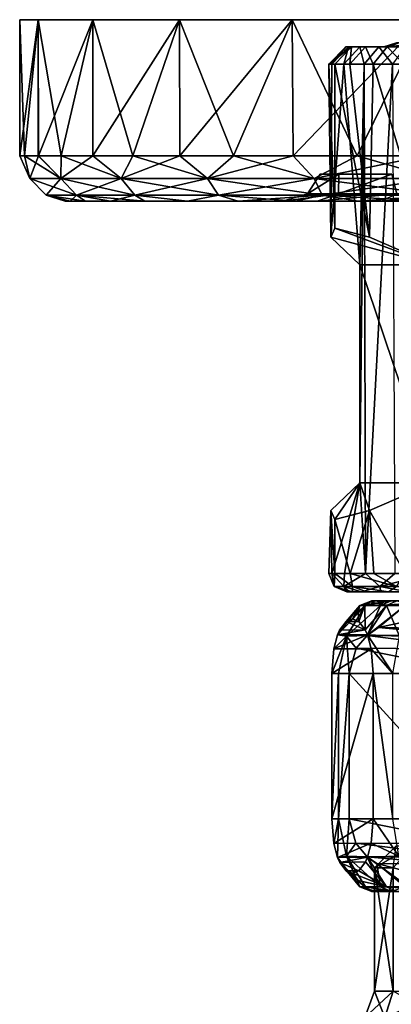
# Model space of a CAD drawing. Header units: metres. Extents: x -150 to 307, y -550 to 84.
# Tile 56 of 256: x -106 to -86, y 30 to 84. Entities that reach past the tile are written whole.
import ezdxf

# ---------------------------------------------------------------- set-up
doc = ezdxf.new("R2010")
doc.units = ezdxf.units.M
doc.layers.add('solid_26006363', color=7, linetype='CONTINUOUS')

msp = doc.modelspace()

# ---------------------------------------------------------------- linework, layer by layer
at = {"layer": 'solid_26006363'}
for points in [[(-106.5, 76.599998, -0.000458), (-106.499756, 84.099998), (-105.477684, 84.099998, -7.764012)], [(-106.242447, 76.599998, -3.922609), (-106.5, 76.599998, -0.000458), (-105.477684, 84.099998, -7.764012)], [(-106.5, 76.599998, -0.000458), (-106.242569, 76.599998, 3.921701), (-106.499756, 84.099998)], [(-105.477684, 84.099998, 7.764012), (-105.477684, 84.099998, -7.764012), (-106.499756, 84.099998)], [(-106.242569, 76.599998, 3.921701), (-105.477684, 84.099998, 7.764012), (-106.499756, 84.099998)], [(-106.242569, 76.599998, 3.921701), (-105.474579, 76.599998, 7.77649), (-105.477684, 84.099998, 7.764012)], [(-105.474342, 76.599998, -7.777374), (-106.242447, 76.599998, -3.922609), (-105.477684, 84.099998, -7.764012)], [(-102.481064, 84.099998, 14.999084), (-102.481064, 84.099998, -14.999084), (-105.477684, 84.099998, -7.764012)], [(-105.474342, 76.599998, -7.777374), (-105.477684, 84.099998, -7.764012), (-102.481064, 84.099998, -14.999084)], [(-102.481064, 84.099998, 14.999084), (-105.477684, 84.099998, -7.764012), (-105.477684, 84.099998, 7.764012)], [(-104.209183, 76.599998, 11.497873), (-102.481064, 84.099998, 14.999084), (-105.477684, 84.099998, 7.764012)], [(-105.474579, 76.599998, 7.77649), (-104.209183, 76.599998, 11.497873), (-105.477684, 84.099998, 7.764012)], [(-104.208832, 76.599998, -11.498721), (-105.474342, 76.599998, -7.777374), (-102.481064, 84.099998, -14.999084)], [(-104.209183, 76.599998, 11.497873), (-102.468071, 76.599998, 15.021964), (-102.481064, 84.099998, 14.999084)], [(-102.467613, 76.599998, -15.022758), (-104.208832, 76.599998, -11.498721), (-102.481064, 84.099998, -14.999084)], [(-97.713951, 84.099998, 21.212261), (-97.713951, 84.099998, -21.212261), (-102.481064, 84.099998, -14.999084)], [(-102.467613, 76.599998, -15.022758), (-102.481064, 84.099998, -14.999084), (-97.713951, 84.099998, -21.212261)], [(-97.713951, 84.099998, 21.212261), (-102.481064, 84.099998, -14.999084), (-102.481064, 84.099998, 14.999084)], [(-100.281212, 76.599998, 18.288086), (-97.713951, 84.099998, 21.212261), (-102.481064, 84.099998, 14.999084)], [(-102.468071, 76.599998, 15.021964), (-100.281212, 76.599998, 18.288086), (-102.481064, 84.099998, 14.999084)], [(-100.280655, 76.599998, -18.288809), (-102.467613, 76.599998, -15.022758), (-97.713951, 84.099998, -21.212261)], [(-100.281212, 76.599998, 18.288086), (-97.686569, 76.599998, 21.239807), (-97.713951, 84.099998, 21.212261)], [(-97.685921, 76.599998, -21.24045), (-100.280655, 76.599998, -18.288809), (-97.713951, 84.099998, -21.212261)], [(-91.500984, 84.099998, 25.980106), (-91.500984, 84.099998, -25.980106), (-97.713951, 84.099998, -21.212261)], [(-97.685921, 76.599998, -21.24045), (-97.713951, 84.099998, -21.212261), (-91.500984, 84.099998, -25.980106)], [(-91.500984, 84.099998, 25.980106), (-97.713951, 84.099998, -21.212261), (-97.713951, 84.099998, 21.212261)], [(-94.728134, 76.599998, 23.827192), (-91.500984, 84.099998, 25.980106), (-97.713951, 84.099998, 21.212261)], [(-97.686569, 76.599998, 21.239807), (-94.728134, 76.599998, 23.827192), (-97.713951, 84.099998, 21.212261)], [(-94.727402, 76.599998, -23.827755), (-97.685921, 76.599998, -21.24045), (-91.500984, 84.099998, -25.980106)], [(-94.728134, 76.599998, 23.827192), (-91.454979, 76.599998, 26.006702), (-91.500984, 84.099998, 25.980106)], [(-91.454163, 76.599998, -26.007174), (-94.727402, 76.599998, -23.827755), (-91.500984, 84.099998, -25.980106)], [(-84.26535, 84.099998, 28.977543), (-84.26535, 84.099998, -28.977543), (-91.500984, 84.099998, -25.980106)], [(-91.454163, 76.599998, -26.007174), (-91.500984, 84.099998, -25.980106), (-84.26535, 84.099998, -28.977543)], [(-84.26535, 84.099998, 28.977543), (-91.500984, 84.099998, -25.980106), (-91.500984, 84.099998, 25.980106)], [(-87.92411, 76.599998, 27.739677), (-84.26535, 84.099998, 28.977543), (-91.500984, 84.099998, 25.980106)], [(-91.454979, 76.599998, 26.006702), (-87.92411, 76.599998, 27.739677), (-91.500984, 84.099998, 25.980106)], [(-87.923286, 76.599998, -27.740017), (-91.454163, 76.599998, -26.007174), (-84.26535, 84.099998, -28.977543)], [(-87.92411, 76.599998, 27.739677), (-84.204803, 76.599998, 28.993723), (-84.26535, 84.099998, 28.977543)], [(-84.204124, 76.599998, -28.993904), (-87.923286, 76.599998, -27.740017), (-84.26535, 84.099998, -28.977543)], [(-89.492462, 81.658501, 0.442604), (-88.238358, 82.599998, 2.760154), (-88.551392, 82.599998, 0.411141)], [(-89.154839, 81.658501, 2.975749), (-88.238358, 82.599998, 2.760154), (-89.492462, 81.658501, 0.442604)], [(-89.492462, 81.658501, 0.442604), (-88.551392, 82.599998, 0.411141), (-89.327972, 81.658501, -2.10785)], [(-89.327972, 81.658501, -2.10785), (-88.551392, 82.599998, 0.411141), (-88.398727, 82.599998, -1.955357)], [(-89.327972, 81.658501, -2.10785), (-88.398727, 82.599998, -1.955357), (-88.66774, 81.658501, -4.576685)], [(-88.328178, 81.658501, 5.393902), (-88.238358, 82.599998, 2.760154), (-89.154839, 81.658501, 2.975749)], [(-88.66774, 81.658501, -4.576685), (-88.398727, 82.599998, -1.955357), (-87.786072, 82.599998, -4.246113)], [(-88.66774, 81.658501, -4.576685), (-87.786072, 82.599998, -4.246113), (-87.537682, 81.658501, -6.868007)], [(-88.551392, 82.599998, 0.411141), (-86.449982, 82.599998, -0.011442), (-86.181526, 82.599998, -2.294318)], [(-88.398727, 82.599998, -1.955357), (-88.551392, 82.599998, 0.411141), (-86.181526, 82.599998, -2.294318)], [(-88.551392, 82.599998, 0.411141), (-88.238358, 82.599998, 2.760154), (-86.449982, 82.599998, -0.011442)], [(-88.398727, 82.599998, -1.955357), (-86.181526, 82.599998, -2.294318), (-85.381432, 82.599998, -4.484125)], [(-87.786072, 82.599998, -4.246113), (-88.398727, 82.599998, -1.955357), (-85.381432, 82.599998, -4.484125)], [(-88.328178, 81.658501, 5.393902), (-87.471771, 82.599998, 5.002525), (-88.238358, 82.599998, 2.760154)], [(-87.044312, 81.658501, 7.60378), (-87.471771, 82.599998, 5.002525), (-88.328178, 81.658501, 5.393902)], [(-88.238358, 82.599998, 2.760154), (-86.186905, 82.599998, 2.271699), (-86.449982, 82.599998, -0.011442)], [(-88.238358, 82.599998, 2.760154), (-85.407516, 82.599998, 4.43379), (-86.186905, 82.599998, 2.271699)], [(-88.238358, 82.599998, 2.760154), (-87.471771, 82.599998, 5.002525), (-85.407516, 82.599998, 4.43379)], [(-87.786072, 82.599998, -4.246113), (-85.381432, 82.599998, -4.484125), (-84.156593, 82.599998, -6.355589)], [(-86.738144, 82.599998, -6.370856), (-87.786072, 82.599998, -4.246113), (-84.156593, 82.599998, -6.355589)], [(-87.537682, 81.658501, -6.868007), (-87.786072, 82.599998, -4.246113), (-86.738144, 82.599998, -6.370856)], [(-87.537682, 81.658501, -6.868007), (-86.738144, 82.599998, -6.370856), (-85.979927, 81.658501, -8.895562)], [(-87.471771, 82.599998, 5.002525), (-84.152252, 82.599998, 6.359169), (-85.407516, 82.599998, 4.43379)], [(-87.471771, 82.599998, 5.002525), (-86.280495, 82.599998, 7.053016), (-84.152252, 82.599998, 6.359169)], [(-87.044312, 81.658501, 7.60378), (-86.280495, 82.599998, 7.053016), (-87.471771, 82.599998, 5.002525)], [(-85.353035, 81.658501, 9.519655), (-86.280495, 82.599998, 7.053016), (-87.044312, 81.658501, 7.60378)], [(-86.738144, 82.599998, -6.370856), (-84.156593, 82.599998, -6.355589), (-81.281013, 82.599998, -8.726769)], [(-85.293518, 82.599998, -8.250924), (-86.738144, 82.599998, -6.370856), (-81.281013, 82.599998, -8.726769)], [(-85.979927, 81.658501, -8.895562), (-86.738144, 82.599998, -6.370856), (-85.293518, 82.599998, -8.250924)], [(-85.761757, 82.834312, -1.511692), (-86.181526, 82.599998, -2.294318), (-86.449982, 82.599998, -0.011442)], [(-85.761757, 82.834312, -1.511692), (-86.449982, 82.599998, -0.011442), (-86.186905, 82.599998, 2.271699)], [(-86.280495, 82.599998, 7.053016), (-82.462021, 82.599998, 7.965027), (-84.152252, 82.599998, 6.359169)], [(-86.280495, 82.599998, 7.053016), (-84.711189, 82.599998, 8.830706), (-82.462021, 82.599998, 7.965027)], [(-85.353035, 81.658501, 9.519655), (-84.711189, 82.599998, 8.830706), (-86.280495, 82.599998, 7.053016)], [(-85.635246, 82.834312, 2.1477), (-86.186905, 82.599998, 2.271699), (-85.407516, 82.599998, 4.43379)], [(-85.761757, 82.834312, -1.511692), (-86.186905, 82.599998, 2.271699), (-85.635246, 82.834312, 2.1477)], [(-84.478249, 82.834312, -4.940942), (-85.381432, 82.599998, -4.484125), (-86.181526, 82.599998, -2.294318)], [(-84.478249, 82.834312, -4.940942), (-86.181526, 82.599998, -2.294318), (-85.761757, 82.834312, -1.511692)], [(-89.492462, 81.658501, 0.442604), (-89.379875, 72.121223, -1.761777), (-89.155029, 72.620758, 2.975201)], [(-89.154839, 81.658501, 2.975749), (-89.492462, 81.658501, 0.442604), (-89.155029, 72.620758, 2.975201)], [(-89.492462, 81.658501, 0.442604), (-89.327972, 81.658501, -2.10785), (-89.379875, 72.121223, -1.761777)], [(-88.66774, 81.658501, -4.576685), (-87.778801, 70.599998, -6.464418), (-89.379875, 72.121223, -1.761777)], [(-89.327972, 81.658501, -2.10785), (-88.66774, 81.658501, -4.576685), (-89.379875, 72.121223, -1.761777)], [(-89.154839, 81.658501, 2.975749), (-89.155029, 72.620758, 2.975201), (-87.245651, 72.121223, 7.316148)], [(-88.328178, 81.658501, 5.393902), (-89.154839, 81.658501, 2.975749), (-87.245651, 72.121223, 7.316148)], [(-88.66774, 81.658501, -4.576685), (-87.537682, 81.658501, -6.868007), (-87.778801, 70.599998, -6.464418)], [(-87.044312, 81.658501, 7.60378), (-88.328178, 81.658501, 5.393902), (-87.245651, 72.121223, 7.316148)], [(-87.537682, 81.658501, -6.868007), (-87.778801, 58.599998, -6.464418), (-87.778801, 70.599998, -6.464418)], [(-87.465111, 53.599998, -6.983291), (-87.778801, 58.599998, -6.464418), (-87.537682, 81.658501, -6.868007)], [(-87.465111, 53.599998, -6.983291), (-87.537682, 81.658501, -6.868007), (-85.979927, 81.658501, -8.895562)], [(-85.857468, 53.599998, -9.024293), (-87.465111, 53.599998, -6.983291), (-85.979927, 81.658501, -8.895562)], [(-87.044312, 81.658501, 7.60378), (-87.245651, 72.121223, 7.316148), (-83.716927, 70.599998, 10.812769)], [(-85.353035, 81.658501, 9.519655), (-87.044312, 81.658501, 7.60378), (-83.716927, 70.599998, 10.812769)], [(-105.949417, 75.351135, 3.575807), (-106.242569, 76.599998, 3.921701), (-106.5, 76.599998, -0.000458)], [(-105.949417, 75.351135, -3.575807), (-106.5, 76.599998, -0.000458), (-106.242447, 76.599998, -3.922609)], [(-105.949417, 75.351135, 3.575807), (-106.5, 76.599998, -0.000458), (-105.949417, 75.351135, -3.575807)], [(-104.23793, 75.351135, 10.519608), (-105.474579, 76.599998, 7.77649), (-106.242569, 76.599998, 3.921701)], [(-104.23793, 75.351135, 10.519608), (-106.242569, 76.599998, 3.921701), (-105.949417, 75.351135, 3.575807)], [(-105.949417, 75.351135, -3.575807), (-106.242447, 76.599998, -3.922609), (-105.474342, 76.599998, -7.777374)], [(-105.949417, 75.351135, -3.575807), (-105.474342, 76.599998, -7.777374), (-104.23793, 75.351135, -10.519608)], [(-104.23793, 75.351135, 10.519608), (-104.209183, 76.599998, 11.497873), (-105.474579, 76.599998, 7.77649)], [(-104.23793, 75.351135, -10.519608), (-105.474342, 76.599998, -7.777374), (-104.208832, 76.599998, -11.498721)], [(-100.914406, 75.351135, 16.852049), (-104.209183, 76.599998, 11.497873), (-104.23793, 75.351135, 10.519608)], [(-104.23793, 75.351135, -10.519608), (-104.208832, 76.599998, -11.498721), (-102.467613, 76.599998, -15.022758)], [(-104.23793, 75.351135, -10.519608), (-102.467613, 76.599998, -15.022758), (-100.914406, 75.351135, -16.852049)], [(-100.914406, 75.351135, 16.852049), (-102.468071, 76.599998, 15.021964), (-104.209183, 76.599998, 11.497873)], [(-100.914406, 75.351135, 16.852049), (-100.281212, 76.599998, 18.288086), (-102.468071, 76.599998, 15.021964)], [(-100.914406, 75.351135, -16.852049), (-102.467613, 76.599998, -15.022758), (-100.280655, 76.599998, -18.288809)], [(-96.172012, 75.351135, 22.205109), (-100.281212, 76.599998, 18.288086), (-100.914406, 75.351135, 16.852049)], [(-100.914406, 75.351135, -16.852049), (-100.280655, 76.599998, -18.288809), (-97.685921, 76.599998, -21.24045)], [(-100.914406, 75.351135, -16.852049), (-97.685921, 76.599998, -21.24045), (-96.172012, 75.351135, -22.205109)], [(-96.172012, 75.351135, 22.205109), (-97.686569, 76.599998, 21.239807), (-100.281212, 76.599998, 18.288086)], [(-96.172012, 75.351135, 22.205109), (-94.728134, 76.599998, 23.827192), (-97.686569, 76.599998, 21.239807)], [(-96.172012, 75.351135, -22.205109), (-97.685921, 76.599998, -21.24045), (-94.727402, 76.599998, -23.827755)], [(-90.286346, 75.351135, 26.267689), (-94.728134, 76.599998, 23.827192), (-96.172012, 75.351135, 22.205109)], [(-96.172012, 75.351135, -22.205109), (-94.727402, 76.599998, -23.827755), (-91.454163, 76.599998, -26.007174)], [(-96.172012, 75.351135, -22.205109), (-91.454163, 76.599998, -26.007174), (-90.286346, 75.351135, -26.267689)], [(-90.286346, 75.351135, 26.267689), (-91.454979, 76.599998, 26.006702), (-94.728134, 76.599998, 23.827192)], [(-90.286346, 75.351135, 26.267689), (-87.92411, 76.599998, 27.739677), (-91.454979, 76.599998, 26.006702)], [(-90.286346, 75.351135, -26.267689), (-91.454163, 76.599998, -26.007174), (-87.923286, 76.599998, -27.740017)], [(-83.599472, 75.351135, 28.803686), (-87.92411, 76.599998, 27.739677), (-90.286346, 75.351135, 26.267689)], [(-90.286346, 75.351135, -26.267689), (-87.923286, 76.599998, -27.740017), (-84.204124, 76.599998, -28.993904)], [(-90.286346, 75.351135, -26.267689), (-84.204124, 76.599998, -28.993904), (-83.599472, 75.351135, -28.803686)], [(-83.599472, 75.351135, 28.803686), (-84.204803, 76.599998, 28.993723), (-87.92411, 76.599998, 27.739677)], [(-88.933868, 75.599998, -5.151178), (-90.662224, 74.508347, -2.497181), (-88.954048, 74.508347, -7.190348)], [(-89.958473, 75.599998), (-90.662224, 74.508347, 2.497181), (-90.662224, 74.508347, -2.497181)], [(-88.933868, 75.599998, -5.151178), (-89.958473, 75.599998), (-90.662224, 74.508347, -2.497181)], [(-88.933868, 75.599998, 5.151178), (-88.954048, 74.508347, 7.190348), (-90.662224, 74.508347, 2.497181)], [(-89.958473, 75.599998), (-88.933868, 75.599998, 5.151178), (-90.662224, 74.508347, 2.497181)], [(-88.933868, 75.599998, -5.151178), (-88.933868, 75.599998, 5.151178), (-89.958473, 75.599998)], [(-86.017326, 75.599998, -9.51598), (-88.954048, 74.508347, -7.190348), (-85.743736, 74.508347, -11.016252)], [(-86.017326, 75.599998, -9.51598), (-88.933868, 75.599998, -5.151178), (-88.954048, 74.508347, -7.190348)], [(-86.017326, 75.599998, 9.51598), (-85.743736, 74.508347, 11.016252), (-88.954048, 74.508347, 7.190348)], [(-88.933868, 75.599998, 5.151178), (-86.017326, 75.599998, 9.51598), (-88.954048, 74.508347, 7.190348)], [(-86.017326, 75.599998, -9.51598), (-86.017326, 75.599998, 9.51598), (-88.933868, 75.599998, 5.151178)], [(-86.017326, 75.599998, -9.51598), (-88.933868, 75.599998, 5.151178), (-88.933868, 75.599998, -5.151178)], [(-105.949417, 75.351135, -3.575807), (-105.040375, 74.434937, -3.465429), (-105.040375, 74.434937, 3.465429)], [(-105.949417, 75.351135, -3.575807), (-104.23793, 75.351135, -10.519608), (-105.040375, 74.434937, -3.465429)], [(-105.949417, 75.351135, 3.575807), (-105.040375, 74.434937, 3.465429), (-103.381714, 74.434937, 10.19489)], [(-105.949417, 75.351135, 3.575807), (-105.949417, 75.351135, -3.575807), (-105.040375, 74.434937, 3.465429)], [(-104.23793, 75.351135, 10.519608), (-105.949417, 75.351135, 3.575807), (-103.381714, 74.434937, 10.19489)], [(-104.23793, 75.351135, -10.519608), (-103.381714, 74.434937, -10.19489), (-105.040375, 74.434937, -3.465429)], [(-104.23793, 75.351135, -10.519608), (-100.914406, 75.351135, -16.852049), (-103.381714, 74.434937, -10.19489)], [(-104.23793, 75.351135, 10.519608), (-103.381714, 74.434937, 10.19489), (-100.160782, 74.434937, 16.33186)], [(-100.914406, 75.351135, 16.852049), (-104.23793, 75.351135, 10.519608), (-100.160782, 74.434937, 16.33186)], [(-100.914406, 75.351135, -16.852049), (-100.160782, 74.434937, -16.33186), (-103.381714, 74.434937, -10.19489)], [(-100.914406, 75.351135, -16.852049), (-96.172012, 75.351135, -22.205109), (-100.160782, 74.434937, -16.33186)], [(-100.914406, 75.351135, 16.852049), (-100.160782, 74.434937, 16.33186), (-95.564774, 74.434937, 21.519682)], [(-96.172012, 75.351135, 22.205109), (-100.914406, 75.351135, 16.852049), (-95.564774, 74.434937, 21.519682)], [(-96.172012, 75.351135, -22.205109), (-95.564774, 74.434937, -21.519682), (-100.160782, 74.434937, -16.33186)], [(-96.172012, 75.351135, -22.205109), (-90.286346, 75.351135, -26.267689), (-95.564774, 74.434937, -21.519682)], [(-96.172012, 75.351135, 22.205109), (-95.564774, 74.434937, 21.519682), (-89.860794, 74.434937, 25.45686)], [(-90.286346, 75.351135, 26.267689), (-96.172012, 75.351135, 22.205109), (-89.860794, 74.434937, 25.45686)], [(-90.286346, 75.351135, -26.267689), (-89.860794, 74.434937, -25.45686), (-95.564774, 74.434937, -21.519682)], [(-90.286346, 75.351135, -26.267689), (-83.599472, 75.351135, -28.803686), (-89.860794, 74.434937, -25.45686)], [(-90.286346, 75.351135, 26.267689), (-89.860794, 74.434937, 25.45686), (-83.380325, 74.434937, 27.914576)], [(-83.599472, 75.351135, 28.803686), (-90.286346, 75.351135, 26.267689), (-83.380325, 74.434937, 27.914576)], [(-83.599472, 75.351135, -28.803686), (-83.380325, 74.434937, -27.914576), (-89.860794, 74.434937, -25.45686)], [(-105.040375, 74.434937, -3.465429), (-103.71888, 74.099998, -3.920554), (-103.999771, 74.099998, -0.0002)], [(-105.040375, 74.434937, -3.465429), (-103.381714, 74.434937, -10.19489), (-103.71888, 74.099998, -3.920554)], [(-105.040375, 74.434937, 3.465429), (-103.999771, 74.099998, -0.0002), (-103.718933, 74.099998, 3.920159)], [(-105.040375, 74.434937, 3.465429), (-105.040375, 74.434937, -3.465429), (-103.999771, 74.099998, -0.0002)], [(-105.040375, 74.434937, 3.465429), (-103.718933, 74.099998, 3.920159), (-102.882088, 74.099998, 7.760404)], [(-103.381714, 74.434937, 10.19489), (-105.040375, 74.434937, 3.465429), (-102.882088, 74.099998, 7.760404)], [(-103.381714, 74.434937, -10.19489), (-102.881973, 74.099998, -7.76079), (-103.71888, 74.099998, -3.920554)], [(-103.381714, 74.434937, -10.19489), (-101.506149, 74.099998, -11.442551), (-102.881973, 74.099998, -7.76079)], [(-103.381714, 74.434937, -10.19489), (-100.160782, 74.434937, -16.33186), (-101.506149, 74.099998, -11.442551)], [(-103.381714, 74.434937, 10.19489), (-102.882088, 74.099998, 7.760404), (-101.506317, 74.099998, 11.442181)], [(-103.381714, 74.434937, 10.19489), (-101.506317, 74.099998, 11.442181), (-99.619652, 74.099998, 14.890322)], [(-100.160782, 74.434937, 16.33186), (-103.381714, 74.434937, 10.19489), (-99.619652, 74.099998, 14.890322)], [(-100.160782, 74.434937, -16.33186), (-99.619431, 74.099998, -14.890666), (-101.506149, 74.099998, -11.442551)], [(-100.160782, 74.434937, -16.33186), (-97.260788, 74.099998, -18.034191), (-99.619431, 74.099998, -14.890666)], [(-100.160782, 74.434937, -16.33186), (-95.564774, 74.434937, -21.519682), (-97.260788, 74.099998, -18.034191)], [(-100.160782, 74.434937, 16.33186), (-99.619652, 74.099998, 14.890322), (-97.261055, 74.099998, 18.033884)], [(-95.564774, 74.434937, 21.519682), (-100.160782, 74.434937, 16.33186), (-97.261055, 74.099998, 18.033884)], [(-95.564774, 74.434937, 21.519682), (-97.261055, 74.099998, 18.033884), (-94.478859, 74.099998, 20.808792)], [(-95.564774, 74.434937, -21.519682), (-94.478546, 74.099998, -20.809063), (-97.260788, 74.099998, -18.034191)], [(-95.564774, 74.434937, -21.519682), (-89.860794, 74.434937, -25.45686), (-94.478546, 74.099998, -20.809063)], [(-95.564774, 74.434937, 21.519682), (-94.478859, 74.099998, 20.808792), (-91.328194, 74.099998, 23.159679)], [(-89.860794, 74.434937, 25.45686), (-95.564774, 74.434937, 21.519682), (-91.328194, 74.099998, 23.159679)], [(-89.860794, 74.434937, -25.45686), (-91.32782, 74.099998, -23.15992), (-94.478546, 74.099998, -20.809063)], [(-90.662224, 74.508347, 2.497181), (-92.009888, 74.099998, 2.739422), (-92.009941, 74.099998, -2.739129)], [(-88.954048, 74.508347, -7.190348), (-92.009941, 74.099998, -2.739129), (-90.130219, 74.099998, -7.891377)], [(-90.662224, 74.508347, -2.497181), (-92.009941, 74.099998, -2.739129), (-88.954048, 74.508347, -7.190348)], [(-90.662224, 74.508347, 2.497181), (-92.009941, 74.099998, -2.739129), (-90.662224, 74.508347, -2.497181)], [(-88.954048, 74.508347, 7.190348), (-90.130066, 74.099998, 7.891638), (-92.009888, 74.099998, 2.739422)], [(-88.954048, 74.508347, 7.190348), (-92.009888, 74.099998, 2.739422), (-90.662224, 74.508347, 2.497181)], [(-89.860794, 74.434937, 25.45686), (-91.328194, 74.099998, 23.159679), (-87.872482, 74.099998, 25.038185)], [(-89.860794, 74.434937, -25.45686), (-87.872093, 74.099998, -25.038361), (-91.32782, 74.099998, -23.15992)], [(-85.743736, 74.508347, -11.016252), (-90.130219, 74.099998, -7.891377), (-86.605385, 74.099998, -12.080608)], [(-88.954048, 74.508347, -7.190348), (-90.130219, 74.099998, -7.891377), (-85.743736, 74.508347, -11.016252)], [(-85.743736, 74.508347, 11.016252), (-86.605141, 74.099998, 12.080809), (-90.130066, 74.099998, 7.891638)], [(-85.743736, 74.508347, 11.016252), (-90.130066, 74.099998, 7.891638), (-88.954048, 74.508347, 7.190348)], [(-89.860794, 74.434937, -25.45686), (-83.380325, 74.434937, -27.914576), (-87.872093, 74.099998, -25.038361)], [(-89.860794, 74.434937, 25.45686), (-87.872482, 74.099998, 25.038185), (-84.190186, 74.099998, 26.402737)], [(-83.380325, 74.434937, 27.914576), (-89.860794, 74.434937, 25.45686), (-84.190186, 74.099998, 26.402737)], [(-83.380325, 74.434937, -27.914576), (-84.189926, 74.099998, -26.402813), (-87.872093, 74.099998, -25.038361)], [(-81.418488, 74.508347, -13.513433), (-86.605385, 74.099998, -12.080608), (-81.83033, 74.099998, -14.820161)], [(-85.743736, 74.508347, -11.016252), (-86.605385, 74.099998, -12.080608), (-81.418488, 74.508347, -13.513433)], [(-81.418488, 74.508347, 13.513433), (-81.830017, 74.099998, 14.820274), (-86.605141, 74.099998, 12.080809)], [(-81.418488, 74.508347, 13.513433), (-86.605141, 74.099998, 12.080809), (-85.743736, 74.508347, 11.016252)], [(-103.718933, 74.099998, 3.920159), (-103.999771, 74.099998, -0.0002), (-103.71888, 74.099998, -3.920554)], [(-102.882088, 74.099998, 7.760404), (-103.718933, 74.099998, 3.920159), (-103.71888, 74.099998, -3.920554)], [(-102.882088, 74.099998, 7.760404), (-103.71888, 74.099998, -3.920554), (-102.881973, 74.099998, -7.76079)], [(-101.506317, 74.099998, 11.442181), (-102.882088, 74.099998, 7.760404), (-102.881973, 74.099998, -7.76079)], [(-101.506317, 74.099998, 11.442181), (-102.881973, 74.099998, -7.76079), (-101.506149, 74.099998, -11.442551)], [(-99.619652, 74.099998, 14.890322), (-101.506317, 74.099998, 11.442181), (-101.506149, 74.099998, -11.442551)], [(-99.619652, 74.099998, 14.890322), (-101.506149, 74.099998, -11.442551), (-99.619431, 74.099998, -14.890666)], [(-97.261055, 74.099998, 18.033884), (-99.619652, 74.099998, 14.890322), (-99.619431, 74.099998, -14.890666)], [(-97.261055, 74.099998, 18.033884), (-99.619431, 74.099998, -14.890666), (-97.260788, 74.099998, -18.034191)], [(-94.478859, 74.099998, 20.808792), (-97.261055, 74.099998, 18.033884), (-97.260788, 74.099998, -18.034191)], [(-94.478859, 74.099998, 20.808792), (-97.260788, 74.099998, -18.034191), (-94.478546, 74.099998, -20.809063)], [(-92.009941, 74.099998, -2.739129), (-94.478859, 74.099998, 20.808792), (-94.478546, 74.099998, -20.809063)], [(-92.009888, 74.099998, 2.739422), (-91.328194, 74.099998, 23.159679), (-94.478859, 74.099998, 20.808792)], [(-92.009941, 74.099998, -2.739129), (-92.009888, 74.099998, 2.739422), (-94.478859, 74.099998, 20.808792)], [(-92.009941, 74.099998, -2.739129), (-94.478546, 74.099998, -20.809063), (-91.32782, 74.099998, -23.15992)], [(-90.130219, 74.099998, -7.891377), (-92.009941, 74.099998, -2.739129), (-91.32782, 74.099998, -23.15992)], [(-92.009888, 74.099998, 2.739422), (-90.130066, 74.099998, 7.891638), (-91.328194, 74.099998, 23.159679)], [(-90.130066, 74.099998, 7.891638), (-87.872482, 74.099998, 25.038185), (-91.328194, 74.099998, 23.159679)], [(-90.130219, 74.099998, -7.891377), (-91.32782, 74.099998, -23.15992), (-87.872093, 74.099998, -25.038361)], [(-86.605385, 74.099998, -12.080608), (-90.130219, 74.099998, -7.891377), (-87.872093, 74.099998, -25.038361)], [(-90.130066, 74.099998, 7.891638), (-86.605141, 74.099998, 12.080809), (-87.872482, 74.099998, 25.038185)], [(-86.605141, 74.099998, 12.080809), (-84.190186, 74.099998, 26.402737), (-87.872482, 74.099998, 25.038185)], [(-86.605385, 74.099998, -12.080608), (-87.872093, 74.099998, -25.038361), (-84.189926, 74.099998, -26.402813)], [(-81.83033, 74.099998, -14.820161), (-86.605385, 74.099998, -12.080608), (-84.189926, 74.099998, -26.402813)], [(-86.605141, 74.099998, 12.080809), (-81.830017, 74.099998, 14.820274), (-84.190186, 74.099998, 26.402737)], [(-89.379875, 72.121223, -1.761777), (-83.716927, 70.599998, 10.812769), (-89.155029, 72.620758, 2.975201)], [(-87.778801, 70.599998, -6.464418), (-83.716927, 70.599998, 10.812769), (-89.379875, 72.121223, -1.761777)], [(-89.155029, 72.620758, 2.975201), (-83.716927, 70.599998, 10.812769), (-87.245651, 72.121223, 7.316148)], [(-83.716927, 58.599998, 10.812769), (-83.716927, 70.599998, 10.812769), (-87.778801, 70.599998, -6.464418)], [(-83.716927, 58.599998, 10.812769), (-87.778801, 70.599998, -6.464418), (-87.778801, 58.599998, -6.464418)], [(-89.155029, 56.579243, 2.9752), (-87.778801, 58.599998, -6.464418), (-89.379875, 57.078777, -1.761777)], [(-89.316299, 53.599998, -2.177707), (-89.379875, 57.078777, -1.761777), (-87.778801, 58.599998, -6.464418)], [(-88.630356, 53.599998, -4.67487), (-89.316299, 53.599998, -2.177707), (-87.778801, 58.599998, -6.464418)], [(-87.245651, 57.078777, 7.316148), (-87.778801, 58.599998, -6.464418), (-89.155029, 56.579243, 2.9752)], [(-87.465111, 53.599998, -6.983291), (-88.630356, 53.599998, -4.67487), (-87.778801, 58.599998, -6.464418)], [(-83.716927, 58.599998, 10.812769), (-87.778801, 58.599998, -6.464418), (-87.245651, 57.078777, 7.316148)], [(-85.277756, 53.599998, 9.589108), (-83.716927, 58.599998, 10.812769), (-87.245651, 57.078777, 7.316148)], [(-89.493629, 53.599998, 0.407042), (-89.155144, 53.599998, 2.974457), (-89.379875, 57.078777, -1.761777)], [(-89.316299, 53.599998, -2.177707), (-89.493629, 53.599998, 0.407042), (-89.379875, 57.078777, -1.761777)], [(-89.155144, 53.599998, 2.974457), (-89.155029, 56.579243, 2.9752), (-89.379875, 57.078777, -1.761777)], [(-88.314484, 53.599998, 5.423838), (-87.245651, 57.078777, 7.316148), (-89.155029, 56.579243, 2.9752)], [(-88.314484, 53.599998, 5.423838), (-87.004295, 53.599998, 7.658962), (-87.245651, 57.078777, 7.316148)], [(-87.004295, 53.599998, 7.658962), (-85.277756, 53.599998, 9.589108), (-87.245651, 57.078777, 7.316148)], [(-89.155144, 53.599998, 2.974457), (-88.314484, 53.599998, 5.423838), (-89.155029, 56.579243, 2.9752)], [(-89.18692, 52.892891, 0.715973), (-89.155144, 53.599998, 2.974457), (-89.493629, 53.599998, 0.407042)], [(-89.18692, 52.892891, 0.715973), (-89.493629, 53.599998, 0.407042), (-89.316299, 53.599998, -2.177707)], [(-88.666679, 52.892891, -3.666388), (-89.316299, 53.599998, -2.177707), (-88.630356, 53.599998, -4.67487)], [(-88.666679, 52.892891, -3.666388), (-89.18692, 52.892891, 0.715973), (-89.316299, 53.599998, -2.177707)], [(-89.18692, 52.892891, 0.715973), (-88.176926, 52.892891, 5.011976), (-89.155144, 53.599998, 2.974457)], [(-88.176926, 52.892891, 5.011976), (-88.314484, 53.599998, 5.423838), (-89.155144, 53.599998, 2.974457)], [(-88.666679, 52.892891, -3.666388), (-88.630356, 53.599998, -4.67487), (-87.465111, 53.599998, -6.983291)], [(-86.678963, 52.892891, -7.606528), (-88.666679, 52.892891, -3.666388), (-87.465111, 53.599998, -6.983291)], [(-85.758522, 52.892891, 8.703462), (-87.004295, 53.599998, 7.658962), (-88.314484, 53.599998, 5.423838)], [(-88.176926, 52.892891, 5.011976), (-85.758522, 52.892891, 8.703462), (-88.314484, 53.599998, 5.423838)], [(-86.678963, 52.892891, -7.606528), (-87.465111, 53.599998, -6.983291), (-85.857468, 53.599998, -9.024293)], [(-85.758522, 52.892891, 8.703462), (-85.277756, 53.599998, 9.589108), (-87.004295, 53.599998, 7.658962)], [(-86.678963, 52.892891, -7.606528), (-85.857468, 53.599998, -9.024293), (-83.876373, 53.599998, -10.70463)], [(-83.463509, 52.892891, -10.629209), (-86.678963, 52.892891, -7.606528), (-83.876373, 53.599998, -10.70463)], [(-89.18692, 52.892891, 0.715973), (-88.493988, 52.599998, 0.376451), (-88.181664, 52.599998, 2.745672)], [(-88.666679, 52.892891, -3.666388), (-88.493988, 52.599998, 0.376451), (-89.18692, 52.892891, 0.715973)], [(-89.18692, 52.892891, 0.715973), (-88.181664, 52.599998, 2.745672), (-88.176926, 52.892891, 5.011976)], [(-88.666679, 52.892891, -3.666388), (-87.696815, 52.599998, -4.31607), (-88.3302, 52.599998, -2.010247)], [(-86.678963, 52.892891, -7.606528), (-87.696815, 52.599998, -4.31607), (-88.666679, 52.892891, -3.666388)], [(-88.666679, 52.892891, -3.666388), (-88.3302, 52.599998, -2.010247), (-88.493988, 52.599998, 0.376451)], [(-86.196022, 52.599998, 7.069788), (-88.493988, 52.599998, 0.376451), (-88.3302, 52.599998, -2.010247)], [(-87.405861, 52.599998, 5.005953), (-88.181664, 52.599998, 2.745672), (-88.493988, 52.599998, 0.376451)], [(-86.196022, 52.599998, 7.069788), (-87.405861, 52.599998, 5.005953), (-88.493988, 52.599998, 0.376451)], [(-84.601768, 52.599998, 8.852033), (-88.3302, 52.599998, -2.010247), (-87.696815, 52.599998, -4.31607)], [(-84.601768, 52.599998, 8.852033), (-86.196022, 52.599998, 7.069788), (-88.3302, 52.599998, -2.010247)], [(-88.176926, 52.892891, 5.011976), (-88.181664, 52.599998, 2.745672), (-87.405861, 52.599998, 5.005953)], [(-88.176926, 52.892891, 5.011976), (-87.405861, 52.599998, 5.005953), (-86.196022, 52.599998, 7.069788)], [(-88.176926, 52.892891, 5.011976), (-86.196022, 52.599998, 7.069788), (-85.758522, 52.892891, 8.703462)], [(-86.678963, 52.892891, -7.606528), (-86.621529, 52.599998, -6.446288), (-87.696815, 52.599998, -4.31607)], [(-82.690125, 52.599998, 10.280191), (-87.696815, 52.599998, -4.31607), (-86.621529, 52.599998, -6.446288)], [(-82.690125, 52.599998, 10.280191), (-84.601768, 52.599998, 8.852033), (-87.696815, 52.599998, -4.31607)], [(-86.678963, 52.892891, -7.606528), (-85.137741, 52.599998, -8.329446), (-86.621529, 52.599998, -6.446288)], [(-83.463509, 52.892891, -10.629209), (-85.137741, 52.599998, -8.329446), (-86.678963, 52.892891, -7.606528)], [(-80.522835, 52.599998, 11.305174), (-86.621529, 52.599998, -6.446288), (-85.137741, 52.599998, -8.329446)], [(-80.522835, 52.599998, 11.305174), (-82.690125, 52.599998, 10.280191), (-86.621529, 52.599998, -6.446288)], [(-85.758522, 52.892891, 8.703462), (-86.196022, 52.599998, 7.069788), (-84.601768, 52.599998, 8.852033)], [(-87.788605, 51.849998, -0.648052), (-87.127693, 52.099998, -0.60985), (-86.050385, 52.099998, -4.701638)], [(-87.507088, 51.849998, 2.58777), (-87.127693, 52.099998, -0.60985), (-87.788605, 51.849998, -0.648052)], [(-87.788605, 51.849998, -0.648052), (-86.050385, 52.099998, -4.701638), (-87.467873, 51.849998, -2.749229)], [(-87.207375, 52.035416, 2.517308), (-87.127693, 52.099998, -0.60985), (-87.507088, 51.849998, 2.58777)], [(-87.467873, 51.849998, -2.749229), (-86.050385, 52.099998, -4.701638), (-86.644257, 51.849998, -4.994655)], [(-87.207375, 52.035416, 2.517308), (-86.863205, 52.099998, 2.436393), (-87.127693, 52.099998, -0.60985)], [(-87.207375, 52.035416, 2.517308), (-86.315956, 51.849998, 5.61244), (-86.863205, 52.099998, 2.436393)], [(-67.258614, 52.099998, -5.283609), (-87.127693, 52.099998, -0.60985), (-86.863205, 52.099998, 2.436393)], [(-67.258614, 52.099998, -5.283609), (-86.050385, 52.099998, -4.701638), (-87.127693, 52.099998, -0.60985)], [(-86.863205, 52.099998, 2.436393), (-85.741386, 52.099998, 5.283609), (-66.136795, 52.099998, -2.436393)], [(-67.258614, 52.099998, -5.283609), (-86.863205, 52.099998, 2.436393), (-66.136795, 52.099998, -2.436393)], [(-86.315956, 51.849998, 5.61244), (-85.741386, 52.099998, 5.283609), (-86.863205, 52.099998, 2.436393)], [(-86.644257, 51.849998, -4.994655), (-86.050385, 52.099998, -4.701638), (-83.120422, 52.099998, -8.336751)], [(-86.644257, 51.849998, -4.994655), (-83.120422, 52.099998, -8.336751), (-85.2929, 51.849998, -7.108972)], [(-85.091431, 51.849998, 7.351178), (-85.741386, 52.099998, 5.283609), (-86.315956, 51.849998, 5.61244)], [(-70.04847, 52.099998, -8.467173), (-83.120422, 52.099998, -8.336751), (-86.050385, 52.099998, -4.701638)], [(-67.258614, 52.099998, -5.283609), (-70.04847, 52.099998, -8.467173), (-86.050385, 52.099998, -4.701638)], [(-87.467873, 51.849998, -2.749229), (-88.512688, 50.157188, -3.657652), (-89.005852, 50.218811, -0.760003)], [(-87.788605, 51.849998, -0.648052), (-89.005852, 50.218811, -0.760003), (-88.893494, 50.480968, -0.28209)], [(-87.788605, 51.849998, -0.648052), (-87.467873, 51.849998, -2.749229), (-89.005852, 50.218811, -0.760003)], [(-88.536232, 50.962273, 1.237519), (-87.788605, 51.849998, -0.648052), (-88.893494, 50.480968, -0.28209)], [(-88.536232, 50.962273, 1.237519), (-88.181511, 51.099998, 2.746327), (-87.788605, 51.849998, -0.648052)], [(-86.644257, 51.849998, -4.994655), (-87.367462, 50.198597, -6.253775), (-88.512688, 50.157188, -3.657652)], [(-87.467873, 51.849998, -2.749229), (-86.644257, 51.849998, -4.994655), (-88.512688, 50.157188, -3.657652)], [(-88.181511, 51.099998, 2.746327), (-87.862984, 51.492729, 2.671442), (-87.788605, 51.849998, -0.648052)], [(-87.862984, 51.492729, 2.671442), (-87.507088, 51.849998, 2.58777), (-87.788605, 51.849998, -0.648052)], [(-87.834007, 50.967991, 4.224435), (-87.507088, 51.849998, 2.58777), (-87.862984, 51.492729, 2.671442)], [(-87.834007, 50.967991, 4.224435), (-87.484032, 50.509827, 5.713054), (-87.507088, 51.849998, 2.58777)], [(-87.207375, 52.035416, 2.517308), (-87.507088, 51.849998, 2.58777), (-86.315956, 51.849998, 5.61244)], [(-87.484032, 50.509827, 5.713054), (-86.315956, 51.849998, 5.61244), (-87.507088, 51.849998, 2.58777)], [(-87.484032, 50.509827, 5.713054), (-87.362213, 50.231949, 6.23121), (-86.315956, 51.849998, 5.61244)], [(-85.2929, 51.849998, -7.108972), (-86.743233, 50.621983, -6.84058), (-87.367462, 50.198597, -6.253775)], [(-86.644257, 51.849998, -4.994655), (-85.2929, 51.849998, -7.108972), (-87.367462, 50.198597, -6.253775)], [(-87.362213, 50.231949, 6.23121), (-85.5924, 50.157188, 8.660906), (-86.315956, 51.849998, 5.61244)], [(-85.2929, 51.849998, -7.108972), (-84.622383, 51.099022, -8.834279), (-86.743233, 50.621983, -6.84058)], [(-85.5924, 50.157188, 8.660906), (-85.091431, 51.849998, 7.351178), (-86.315956, 51.849998, 5.61244)], [(-87.834007, 50.967991, 4.224435), (-88.181511, 51.099998, 2.746327), (-88.536232, 50.962273, 1.237519)], [(-87.834007, 50.967991, 4.224435), (-88.536232, 50.962273, 1.237519), (-87.484032, 50.509827, 5.713054)], [(-87.834007, 50.967991, 4.224435), (-87.862984, 51.492729, 2.671442), (-88.181511, 51.099998, 2.746327)], [(-82.589066, 50.563526, -10.745698), (-86.743233, 50.621983, -6.84058), (-84.622383, 51.099022, -8.834279)], [(-87.484032, 50.509827, 5.713054), (-88.893494, 50.480968, -0.28209), (-89.005852, 50.218811, -0.760003)], [(-87.484032, 50.509827, 5.713054), (-89.005852, 50.218811, -0.760003), (-87.362213, 50.231949, 6.23121)], [(-87.484032, 50.509827, 5.713054), (-88.536232, 50.962273, 1.237519), (-88.893494, 50.480968, -0.28209)], [(-82.064209, 50.192799, -11.239092), (-87.367462, 50.198597, -6.253775), (-86.743233, 50.621983, -6.84058)], [(-82.064209, 50.192799, -11.239092), (-86.743233, 50.621983, -6.84058), (-82.589066, 50.563526, -10.745698)], [(-88.512688, 50.157188, -3.657652), (-88.947121, 48.099998, -3.750897), (-89.325813, 48.099998, -2.120969)], [(-89.21064, 49.44799, -1.631074), (-88.512688, 50.157188, -3.657652), (-89.325813, 48.099998, -2.120969)], [(-87.362213, 50.231949, 6.23121), (-89.005852, 50.218811, -0.760003), (-89.21064, 49.44799, -1.631074)], [(-87.154015, 49.456913, 7.11677), (-87.362213, 50.231949, 6.23121), (-89.21064, 49.44799, -1.631074)], [(-89.21064, 49.44799, -1.631074), (-89.005852, 50.218811, -0.760003), (-88.512688, 50.157188, -3.657652)], [(-88.512688, 50.157188, -3.657652), (-88.362198, 48.099998, -5.318678), (-88.947121, 48.099998, -3.750897)], [(-88.512688, 50.157188, -3.657652), (-87.367462, 50.198597, -6.253775), (-87.973557, 49.485111, -5.684017)], [(-88.512688, 50.157188, -3.657652), (-87.973557, 49.485111, -5.684017), (-88.362198, 48.099998, -5.318678)], [(-81.438347, 49.440361, -11.827428), (-87.973557, 49.485111, -5.684017), (-87.367462, 50.198597, -6.253775)], [(-81.438347, 49.440361, -11.827428), (-87.367462, 50.198597, -6.253775), (-82.064209, 50.192799, -11.239092)], [(-85.971931, 48.099998, 8.904073), (-85.5924, 50.157188, 8.660906), (-87.362213, 50.231949, 6.23121)], [(-85.971931, 48.099998, 8.904073), (-87.362213, 50.231949, 6.23121), (-87.154015, 49.456913, 7.11677)], [(-87.154015, 49.456913, 7.11677), (-89.21064, 49.44799, -1.631074), (-89.325813, 48.099998, -2.120969)], [(-87.037209, 48.099998, 7.613623), (-87.154015, 49.456913, 7.11677), (-89.325813, 48.099998, -2.120969)], [(-81.076096, 48.099998, -12.167965), (-88.362198, 48.099998, -5.318678), (-87.973557, 49.485111, -5.684017)], [(-81.438347, 49.440361, -11.827428), (-81.076096, 48.099998, -12.167965), (-87.973557, 49.485111, -5.684017)], [(-87.037209, 48.099998, 7.613623), (-85.971931, 48.099998, 8.904073), (-87.154015, 49.456913, 7.11677)], [(-89.325813, 40.099998, -2.120969), (-89.325813, 48.099998, -2.120969), (-88.947121, 48.099998, -3.750897)], [(-87.037209, 48.099998, 7.613623), (-89.325813, 48.099998, -2.120969), (-89.325813, 40.099998, -2.120969)], [(-88.947121, 40.099998, -3.750897), (-89.325813, 40.099998, -2.120969), (-88.947121, 48.099998, -3.750897)], [(-87.037209, 40.099998, 7.613623), (-87.037209, 48.099998, 7.613623), (-89.325813, 40.099998, -2.120969)], [(-88.947121, 40.099998, -3.750897), (-88.947121, 48.099998, -3.750897), (-88.362198, 48.099998, -5.318678)], [(-88.362198, 40.099998, -5.318678), (-88.947121, 40.099998, -3.750897), (-88.362198, 48.099998, -5.318678)], [(-81.076096, 40.099998, -12.167965), (-88.362198, 48.099998, -5.318678), (-81.076096, 48.099998, -12.167965)], [(-81.076096, 40.099998, -12.167965), (-88.362198, 40.099998, -5.318678), (-88.362198, 48.099998, -5.318678)], [(-85.971931, 40.099998, 8.904073), (-85.971931, 48.099998, 8.904073), (-87.037209, 48.099998, 7.613623)], [(-85.971931, 40.099998, 8.904073), (-87.037209, 48.099998, 7.613623), (-87.037209, 40.099998, 7.613623)], [(-89.208717, 38.741539, -1.622901), (-89.325813, 40.099998, -2.120969), (-88.947121, 40.099998, -3.750897)], [(-87.037209, 40.099998, 7.613623), (-89.325813, 40.099998, -2.120969), (-89.208717, 38.741539, -1.622901)], [(-89.208717, 38.741539, -1.622901), (-88.947121, 40.099998, -3.750897), (-89.000854, 37.968185, -0.738761)], [(-87.152191, 38.75304, 7.124529), (-87.037209, 40.099998, 7.613623), (-89.208717, 38.741539, -1.622901)], [(-89.000854, 37.968185, -0.738761), (-88.947121, 40.099998, -3.750897), (-88.518326, 38.042812, -3.639076)], [(-88.518326, 38.042812, -3.639076), (-88.947121, 40.099998, -3.750897), (-88.362198, 40.099998, -5.318678)], [(-88.000275, 38.760223, -5.658898), (-88.518326, 38.042812, -3.639076), (-88.362198, 40.099998, -5.318678)], [(-81.465302, 38.71394, -11.802089), (-88.362198, 40.099998, -5.318678), (-81.076096, 40.099998, -12.167965)], [(-81.465302, 38.71394, -11.802089), (-88.000275, 38.760223, -5.658898), (-88.362198, 40.099998, -5.318678)], [(-87.152191, 38.75304, 7.124529), (-85.624413, 38.042812, 8.62717), (-87.037209, 40.099998, 7.613623)], [(-85.624413, 38.042812, 8.62717), (-85.971931, 40.099998, 8.904073), (-87.037209, 40.099998, 7.613623)], [(-87.152191, 38.75304, 7.124529), (-89.208717, 38.741539, -1.622901), (-89.000854, 37.968185, -0.738761)], [(-87.152191, 38.75304, 7.124529), (-89.000854, 37.968185, -0.738761), (-87.35701, 37.981613, 6.253349)], [(-88.000275, 38.760223, -5.658898), (-87.374252, 38.007347, -6.247391), (-88.518326, 38.042812, -3.639076)], [(-88.000275, 38.760223, -5.658898), (-82.071053, 38.001213, -11.232658), (-87.374252, 38.007347, -6.247391)], [(-81.465302, 38.71394, -11.802089), (-82.071053, 38.001213, -11.232658), (-88.000275, 38.760223, -5.658898)], [(-87.152191, 38.75304, 7.124529), (-87.35701, 37.981613, 6.253349), (-85.624413, 38.042812, 8.62717)], [(-84.863083, 38.599998, -4.016241), (-85.944595, 37.399998, -4.536252), (-86.977501, 37.400002)], [(-84.863083, 38.599998, -4.016241), (-86.977501, 37.400002), (-85.777496, 38.599998)], [(-85.944504, 37.399998, 4.536451), (-85.777496, 38.599998), (-86.977501, 37.400002)], [(-89.000854, 37.968185, -0.738761), (-88.518326, 38.042812, -3.639076), (-87.78817, 36.349998, -0.655597)], [(-87.35701, 37.981613, 6.253349), (-89.000854, 37.968185, -0.738761), (-88.878944, 37.690083, -0.220208)], [(-88.878944, 37.690083, -0.220208), (-89.000854, 37.968185, -0.738761), (-87.78817, 36.349998, -0.655597)], [(-87.468834, 37.720448, 5.777712), (-87.35701, 37.981613, 6.253349), (-88.878944, 37.690083, -0.220208)], [(-88.518326, 38.042812, -3.639076), (-87.465378, 36.349998, -2.759169), (-87.78817, 36.349998, -0.655597)], [(-88.518326, 38.042812, -3.639076), (-86.638649, 36.349998, -5.006032), (-87.465378, 36.349998, -2.759169)], [(-88.518326, 38.042812, -3.639076), (-87.374252, 38.007347, -6.247391), (-86.638649, 36.349998, -5.006032)], [(-86.320145, 36.349998, 5.605116), (-87.35701, 37.981613, 6.253349), (-87.468834, 37.720448, 5.777712)], [(-87.374252, 38.007347, -6.247391), (-86.850655, 37.637295, -6.739602), (-86.638649, 36.349998, -5.006032)], [(-87.374252, 38.007347, -6.247391), (-82.071053, 38.001213, -11.232658), (-82.69706, 37.576954, -10.644179)], [(-87.374252, 38.007347, -6.247391), (-82.69706, 37.576954, -10.644179), (-86.850655, 37.637295, -6.739602)], [(-85.099541, 36.349998, 7.341694), (-85.624413, 38.042812, 8.62717), (-87.35701, 37.981613, 6.253349)], [(-86.320145, 36.349998, 5.605116), (-85.099541, 36.349998, 7.341694), (-87.35701, 37.981613, 6.253349)], [(-87.826309, 37.238113, 4.257178), (-87.468834, 37.720448, 5.777712), (-88.878944, 37.690083, -0.220208)], [(-88.878944, 37.690083, -0.220208), (-87.78817, 36.349998, -0.655597), (-87.507088, 36.349998, 2.58777)], [(-88.52906, 37.232044, 1.268021), (-88.878944, 37.690083, -0.220208), (-87.507088, 36.349998, 2.58777)], [(-87.826309, 37.238113, 4.257178), (-88.878944, 37.690083, -0.220208), (-88.52906, 37.232044, 1.268021)], [(-87.826309, 37.238113, 4.257178), (-86.320145, 36.349998, 5.605116), (-87.468834, 37.720448, 5.777712)], [(-86.850655, 37.637295, -6.739602), (-85.2845, 36.349998, -7.119341), (-86.638649, 36.349998, -5.006032)], [(-86.850655, 37.637295, -6.739602), (-84.817787, 37.101017, -8.650592), (-85.2845, 36.349998, -7.119341)], [(-86.850655, 37.637295, -6.739602), (-82.69706, 37.576954, -10.644179), (-84.817787, 37.101017, -8.650592)], [(-87.826309, 37.238113, 4.257178), (-88.52906, 37.232044, 1.268021), (-88.181511, 37.099998, 2.746327)], [(-88.52906, 37.232044, 1.268021), (-87.862984, 36.707268, 2.671442), (-88.181511, 37.099998, 2.746327)], [(-88.52906, 37.232044, 1.268021), (-87.507088, 36.349998, 2.58777), (-87.862984, 36.707268, 2.671442)], [(-87.826309, 37.238113, 4.257178), (-88.181511, 37.099998, 2.746327), (-86.320145, 36.349998, 5.605116)], [(-86.320145, 36.349998, 5.605116), (-88.181511, 37.099998, 2.746327), (-87.862984, 36.707268, 2.671442)], [(-86.977501, 37.400002), (-85.944595, 37.399998, -4.536252), (-86.977501, 30.6)], [(-85.939903, 30.6, 4.546017), (-86.977501, 37.400002), (-86.977501, 30.6)], [(-85.944504, 37.399998, 4.536451), (-86.977501, 37.400002), (-85.939903, 30.6, 4.546017)], [(-85.944595, 37.399998, -4.536252), (-85.939903, 30.6, -4.546017), (-86.977501, 30.6)], [(-86.320145, 36.349998, 5.605116), (-87.862984, 36.707268, 2.671442), (-87.507088, 36.349998, 2.58777)], [(-87.207375, 36.164585, 2.517308), (-87.507088, 36.349998, 2.58777), (-87.78817, 36.349998, -0.655597)], [(-87.127289, 36.099998, -0.616915), (-87.78817, 36.349998, -0.655597), (-87.465378, 36.349998, -2.759169)], [(-86.863205, 36.099998, 2.436393), (-87.78817, 36.349998, -0.655597), (-87.127289, 36.099998, -0.616915)], [(-87.207375, 36.164585, 2.517308), (-87.78817, 36.349998, -0.655597), (-86.863205, 36.099998, 2.436393)], [(-86.320145, 36.349998, 5.605116), (-87.507088, 36.349998, 2.58777), (-85.745323, 36.099998, 5.276724)], [(-87.207375, 36.164585, 2.517308), (-85.745323, 36.099998, 5.276724), (-87.507088, 36.349998, 2.58777)], [(-86.045151, 36.099998, -4.712269), (-87.465378, 36.349998, -2.759169), (-86.638649, 36.349998, -5.006032)], [(-87.127289, 36.099998, -0.616915), (-87.465378, 36.349998, -2.759169), (-86.045151, 36.099998, -4.712269)], [(-86.045151, 36.099998, -4.712269), (-86.638649, 36.349998, -5.006032), (-85.2845, 36.349998, -7.119341)], [(-86.320145, 36.349998, 5.605116), (-85.745323, 36.099998, 5.276724), (-82.962486, 36.099998, 8.458801)], [(-86.320145, 36.349998, 5.605116), (-82.962486, 36.099998, 8.458801), (-85.099541, 36.349998, 7.341694)], [(-87.207375, 36.164585, 2.517308), (-86.863205, 36.099998, 2.436393), (-85.745323, 36.099998, 5.276724)], [(-87.127289, 36.099998, -0.616915), (-67.254677, 36.099998, -5.276724), (-66.136795, 36.099998, -2.436393)], [(-86.863205, 36.099998, 2.436393), (-87.127289, 36.099998, -0.616915), (-66.136795, 36.099998, -2.436393)], [(-87.127289, 36.099998, -0.616915), (-70.037514, 36.099998, -8.458801), (-67.254677, 36.099998, -5.276724)], [(-87.127289, 36.099998, -0.616915), (-86.045151, 36.099998, -4.712269), (-70.037514, 36.099998, -8.458801)], [(-65.872711, 36.099998, 0.616915), (-86.863205, 36.099998, 2.436393), (-66.136795, 36.099998, -2.436393)], [(-65.872711, 36.099998, 0.616915), (-85.745323, 36.099998, 5.276724), (-86.863205, 36.099998, 2.436393)], [(-85.939903, 30.6, -4.546017), (-86.41066, 29.164444, -4.772721), (-87.5, 29.164444)], [(-86.977501, 30.6), (-85.939903, 30.6, -4.546017), (-87.5, 29.164444)], [(-86.41066, 29.164444, 4.772721), (-86.977501, 30.6), (-87.5, 29.164444)], [(-85.939903, 30.6, 4.546017), (-86.977501, 30.6), (-86.41066, 29.164444, 4.772721)], [(-83.032616, 30.6, -8.191639), (-83.358391, 29.164444, -8.600146), (-86.41066, 29.164444, -4.772721)], [(-85.939903, 30.6, -4.546017), (-83.032616, 30.6, -8.191639), (-86.41066, 29.164444, -4.772721)], [(-85.939903, 30.6, 4.546017), (-86.41066, 29.164444, 4.772721), (-83.358391, 29.164444, 8.600146)]]:
    msp.add_3dface(points, dxfattribs=at)

doc.saveas('drawing.dxf')
